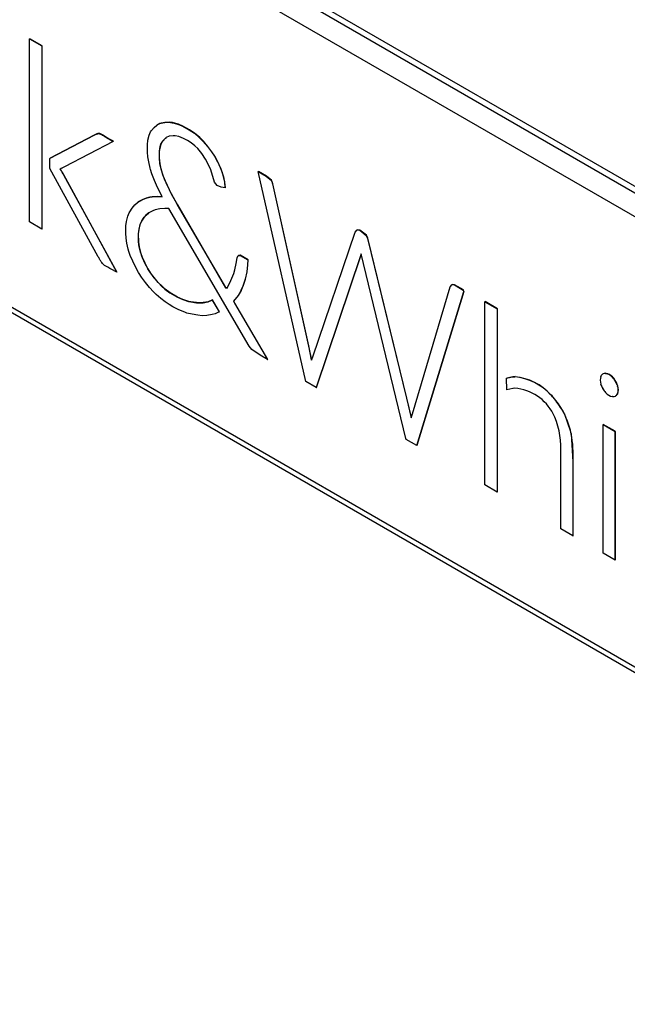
# Model space of a CAD drawing. Header units: millimetres. Extents: x -40 to 419, y 0 to 295.
# Tile 54 of 85: x 313.94 to 316.01, y 118.81 to 122.16. Entities that reach past the tile are written whole.
import ezdxf

# ---------------------------------------------------------------- set-up
doc = ezdxf.new("R2010")
doc.units = ezdxf.units.MM
doc.layers.add('BW4C_TWINTOWER_H', color=7, linetype='Continuous')
doc.layers.add('Standard', color=7, linetype='Continuous')

# ---------------------------------------------------------------- blocks, each defined once
blk = doc.blocks.new('SE')
at = {"layer": 'BW4C_TWINTOWER_H', "color": 7, "linetype": 'Continuous'}
for p, q in [((309.6821, 125.2579), (318.0472, 120.4283)), ((310.1166, 124.9854), (318.015, 120.4252)), ((310.0816, 124.9243), (317.9792, 120.3646)), ((317.9792, 118.8313), (310.0816, 123.391)), ((310.092, 123.3681), (317.9943, 118.8057)), ((313.9769, 122.0911), (313.9776, 122.0915)), ((313.9769, 122.0911), (314.0188, 122.0669)), ((313.9769, 121.4678), (313.9769, 122.0911)), ((314.0195, 122.0673), (313.9776, 122.0915)), ((314.0188, 122.0669), (314.0195, 122.0673)), ((314.0188, 122.0669), (314.0188, 121.4437)), ((314.0195, 121.4441), (314.0195, 122.0673)), ((314.4008, 121.7894), (314.4103, 121.7977)), ((314.4103, 121.7977), (314.4185, 121.8021)), ((314.4103, 121.7977), (314.4111, 121.7981)), ((314.4192, 121.8026), (314.4111, 121.7981)), ((314.4185, 121.8021), (314.4242, 121.804)), ((314.4185, 121.8021), (314.4192, 121.8026)), ((314.4249, 121.8044), (314.4192, 121.8026)), ((314.4242, 121.804), (314.4373, 121.8065)), ((314.4242, 121.804), (314.4249, 121.8044)), ((314.438, 121.8069), (314.4249, 121.8044)), ((314.4373, 121.8065), (314.4515, 121.807)), ((314.4373, 121.8065), (314.438, 121.8069)), ((314.4522, 121.8074), (314.438, 121.8069)), ((314.4515, 121.807), (314.4522, 121.8074)), ((314.4515, 121.807), (314.4629, 121.8057)), ((314.4637, 121.8062), (314.4522, 121.8074)), ((314.4629, 121.8057), (314.4637, 121.8062)), ((314.4629, 121.8057), (314.4663, 121.805)), ((314.467, 121.8054), (314.4637, 121.8062)), ((314.4663, 121.805), (314.467, 121.8054)), ((314.4663, 121.805), (314.4836, 121.7999)), ((314.4843, 121.8004), (314.467, 121.8054)), ((314.4836, 121.7999), (314.4843, 121.8004)), ((314.4836, 121.7999), (314.4986, 121.7937)), ((314.4993, 121.7941), (314.4843, 121.8004)), ((314.4986, 121.7937), (314.4993, 121.7941)), ((314.4986, 121.7937), (314.5206, 121.7815)), ((314.5213, 121.7819), (314.4993, 121.7941)), ((314.0467, 121.6845), (314.1964, 121.7629)), ((314.1971, 121.7633), (314.0474, 121.6849)), ((314.1964, 121.7629), (314.2011, 121.7654)), ((314.1964, 121.7629), (314.1971, 121.7633)), ((314.2018, 121.7658), (314.1971, 121.7633)), ((314.2011, 121.7654), (314.2092, 121.7683)), ((314.2011, 121.7654), (314.2018, 121.7658)), ((314.2092, 121.7683), (314.2099, 121.7687)), ((314.2092, 121.7683), (314.2099, 121.7684)), ((314.2099, 121.7684), (314.2107, 121.7688)), ((314.2107, 121.7688), (314.2099, 121.7687)), ((314.2099, 121.7684), (314.2108, 121.7685)), ((314.2108, 121.7685), (314.2115, 121.7689)), ((314.38, 121.7467), (314.3847, 121.7637)), ((314.3847, 121.7637), (314.3892, 121.7742)), ((314.3892, 121.7742), (314.3925, 121.7794)), ((314.3925, 121.7794), (314.4008, 121.7894)), ((314.4525, 121.7593), (314.4424, 121.7553)), ((314.4656, 121.7611), (314.4525, 121.7593)), ((314.4721, 121.761), (314.4656, 121.7611)), ((314.4849, 121.7583), (314.4721, 121.761)), ((314.501, 121.7523), (314.4849, 121.7583)), ((314.5206, 121.7815), (314.5213, 121.7819)), ((314.5206, 121.7815), (314.538, 121.7696)), ((314.5387, 121.77), (314.5213, 121.7819)), ((314.538, 121.7696), (314.5387, 121.77)), ((314.538, 121.7696), (314.5556, 121.7545)), ((314.5563, 121.7549), (314.5387, 121.77)), ((314.2619, 121.7419), (314.0959, 121.6557)), ((314.2386, 121.7554), (314.2393, 121.7558)), ((314.2386, 121.7554), (314.2528, 121.7472)), ((314.2535, 121.7476), (314.2393, 121.7558)), ((314.2528, 121.7472), (314.2535, 121.7476)), ((314.2528, 121.7472), (314.2619, 121.7419)), ((314.2626, 121.7423), (314.2535, 121.7476)), ((314.2619, 121.7419), (314.2626, 121.7423)), ((314.3781, 121.7308), (314.38, 121.7467)), ((314.3782, 121.7054), (314.3781, 121.7308)), ((314.4211, 121.7239), (314.4181, 121.7081)), ((314.4188, 121.7085), (314.4218, 121.7243)), ((314.4236, 121.732), (314.4211, 121.7239)), ((314.4211, 121.7239), (314.4218, 121.7243)), ((314.4218, 121.7243), (314.4243, 121.7324)), ((314.4297, 121.7428), (314.4236, 121.732)), ((314.4236, 121.732), (314.4243, 121.7324)), ((314.4243, 121.7324), (314.4304, 121.7432)), ((314.4386, 121.7523), (314.4297, 121.7428)), ((314.4297, 121.7428), (314.4304, 121.7432)), ((314.4304, 121.7432), (314.4393, 121.7527)), ((314.4424, 121.7553), (314.4386, 121.7523)), ((314.4386, 121.7523), (314.4393, 121.7527)), ((314.4393, 121.7527), (314.4428, 121.7554)), ((314.515, 121.7454), (314.501, 121.7523)), ((314.5272, 121.7375), (314.515, 121.7454)), ((314.5397, 121.7273), (314.5272, 121.7375)), ((314.5495, 121.7181), (314.5397, 121.7273)), ((314.5556, 121.7545), (314.5563, 121.7549)), ((314.5556, 121.7545), (314.5681, 121.7421)), ((314.5688, 121.7425), (314.5563, 121.7549)), ((314.5681, 121.7421), (314.5688, 121.7425)), ((314.5681, 121.7421), (314.583, 121.7247)), ((314.5837, 121.7251), (314.5688, 121.7425)), ((314.583, 121.7247), (314.5837, 121.7251)), ((314.583, 121.7247), (314.5967, 121.7066)), ((314.5974, 121.707), (314.5837, 121.7251)), ((314.3795, 121.6899), (314.3782, 121.7054)), ((314.4181, 121.7081), (314.4188, 121.7085)), ((314.4181, 121.7081), (314.4182, 121.6856)), ((314.4189, 121.686), (314.4188, 121.7085)), ((314.5633, 121.7012), (314.5495, 121.7181)), ((314.5764, 121.6821), (314.5633, 121.7012)), ((314.5967, 121.7066), (314.5974, 121.707)), ((314.5967, 121.7066), (314.6067, 121.6913)), ((314.6074, 121.6917), (314.5974, 121.707)), ((314.6067, 121.6913), (314.6074, 121.6917)), ((314.6067, 121.6913), (314.617, 121.6725)), ((314.6177, 121.6729), (314.6074, 121.6917)), ((314.0457, 121.684), (314.0467, 121.6845)), ((314.0457, 121.684), (314.0464, 121.6844)), ((314.0457, 121.6494), (314.0457, 121.684)), ((314.0474, 121.6849), (314.0464, 121.6844)), ((314.0467, 121.6845), (314.0474, 121.6849)), ((314.3826, 121.6723), (314.3795, 121.6899)), ((314.3877, 121.6514), (314.3826, 121.6723)), ((314.4182, 121.6856), (314.4189, 121.686)), ((314.4182, 121.6856), (314.4203, 121.6658)), ((314.421, 121.6662), (314.4189, 121.686)), ((314.4203, 121.6658), (314.421, 121.6662)), ((314.4203, 121.6658), (314.4243, 121.6483)), ((314.425, 121.6487), (314.421, 121.6662)), ((314.5875, 121.6605), (314.5764, 121.6821)), ((314.5941, 121.6449), (314.5875, 121.6605)), ((314.617, 121.6725), (314.6177, 121.6729)), ((314.617, 121.6725), (314.6265, 121.652)), ((314.6272, 121.6524), (314.6177, 121.6729)), ((314.211, 121.3493), (314.0457, 121.6494)), ((314.0809, 121.6481), (314.0806, 121.648)), ((314.0806, 121.648), (314.0812, 121.6473)), ((314.084, 121.6493), (314.081, 121.6481)), ((314.0812, 121.6473), (314.0819, 121.6477)), ((314.0819, 121.6477), (314.0815, 121.6483)), ((314.0843, 121.6495), (314.084, 121.6493)), ((314.0848, 121.6498), (314.0843, 121.6495)), ((314.0959, 121.6557), (314.0848, 121.6498)), ((314.0865, 121.6393), (314.0872, 121.6397)), ((314.0865, 121.6393), (314.087, 121.6385)), ((314.087, 121.6385), (314.0877, 121.6389)), ((314.087, 121.6385), (314.0877, 121.6373)), ((314.0877, 121.6389), (314.0872, 121.6397)), ((314.0884, 121.6377), (314.0877, 121.6389)), ((314.0877, 121.6373), (314.0884, 121.6377)), ((314.0877, 121.6373), (314.0999, 121.6153)), ((314.0881, 121.6515), (314.0891, 121.6521)), ((314.3891, 121.6462), (314.3877, 121.6514)), ((314.3938, 121.6319), (314.3891, 121.6462)), ((314.4027, 121.6093), (314.3938, 121.6319)), ((314.4243, 121.6483), (314.425, 121.6487)), ((314.4243, 121.6483), (314.4305, 121.6276)), ((314.4312, 121.6281), (314.425, 121.6487)), ((314.4305, 121.6276), (314.4312, 121.6281)), ((314.4305, 121.6276), (314.4357, 121.6141)), ((314.4364, 121.6145), (314.4312, 121.6281)), ((314.6069, 121.6028), (314.5941, 121.6449)), ((314.6265, 121.652), (314.6272, 121.6524)), ((314.6265, 121.652), (314.633, 121.635)), ((314.6337, 121.6354), (314.6272, 121.6524)), ((314.633, 121.635), (314.6337, 121.6354)), ((314.633, 121.635), (314.6369, 121.6214)), ((314.6376, 121.6218), (314.6337, 121.6354)), ((314.7555, 121.6391), (314.7562, 121.6395)), ((314.7555, 121.6391), (314.7824, 121.6235)), ((314.9172, 120.925), (314.7555, 121.6391)), ((314.7831, 121.6239), (314.7562, 121.6395)), ((314.7824, 121.6235), (314.7831, 121.6239)), ((314.7824, 121.6235), (314.8002, 121.6094)), ((314.8009, 121.6098), (314.7831, 121.6239)), ((314.0999, 121.6153), (314.1006, 121.6157)), ((314.0999, 121.6153), (314.2736, 121.2965)), ((314.2743, 121.2969), (314.1006, 121.6157)), ((314.413, 121.5857), (314.4027, 121.6093)), ((314.4357, 121.6141), (314.4364, 121.6145)), ((314.4357, 121.6141), (314.4451, 121.5926)), ((314.4458, 121.593), (314.4364, 121.6145)), ((314.4451, 121.5926), (314.4458, 121.593)), ((314.4451, 121.5926), (314.4595, 121.5633)), ((314.4602, 121.5637), (314.4458, 121.593)), ((314.6161, 121.5919), (314.6069, 121.6028)), ((314.6292, 121.5863), (314.6161, 121.5919)), ((314.6369, 121.6214), (314.6376, 121.6218)), ((314.6369, 121.6214), (314.6406, 121.6036)), ((314.6413, 121.604), (314.6376, 121.6218)), ((314.6406, 121.6036), (314.6413, 121.604)), ((314.6406, 121.6036), (314.6424, 121.5837)), ((314.6431, 121.5841), (314.6413, 121.604)), ((314.8002, 121.6094), (314.8009, 121.6098)), ((314.8002, 121.6094), (314.8044, 121.5977)), ((314.8051, 121.5981), (314.8009, 121.6098)), ((314.8044, 121.5977), (314.8051, 121.5981)), ((314.8044, 121.5977), (314.9265, 121.0458)), ((314.9273, 121.0462), (314.8051, 121.5981)), ((314.4248, 121.5611), (314.413, 121.5857)), ((314.4289, 121.5533), (314.4248, 121.5611)), ((314.4595, 121.5633), (314.4602, 121.5637)), ((314.4595, 121.5633), (314.4803, 121.5259)), ((314.481, 121.5263), (314.4602, 121.5637)), ((314.6424, 121.5837), (314.6292, 121.5863)), ((314.6424, 121.5837), (314.6431, 121.5841)), ((314.326, 121.5153), (314.3355, 121.5267)), ((314.3355, 121.5267), (314.3441, 121.5343)), ((314.3441, 121.5343), (314.346, 121.5356)), ((314.346, 121.5356), (314.3591, 121.5431)), ((314.346, 121.5356), (314.3467, 121.536)), ((314.3598, 121.5435), (314.3467, 121.536)), ((314.3591, 121.5431), (314.3735, 121.549)), ((314.3591, 121.5431), (314.3598, 121.5435)), ((314.3742, 121.5494), (314.3598, 121.5435)), ((314.3735, 121.549), (314.3857, 121.5522)), ((314.3735, 121.549), (314.3742, 121.5494)), ((314.3864, 121.5526), (314.3742, 121.5494)), ((314.3857, 121.5522), (314.3939, 121.5533)), ((314.3857, 121.5522), (314.3864, 121.5526)), ((314.3946, 121.5537), (314.3864, 121.5526)), ((314.3939, 121.5533), (314.4122, 121.5542)), ((314.3939, 121.5533), (314.3946, 121.5537)), ((314.4129, 121.5546), (314.3946, 121.5537)), ((314.4122, 121.5542), (314.4129, 121.5546)), ((314.4122, 121.5542), (314.4289, 121.5533)), ((314.4287, 121.5537), (314.4129, 121.5546)), ((314.4803, 121.5259), (314.481, 121.5263)), ((314.4803, 121.5259), (314.6443, 121.2443)), ((314.645, 121.2447), (314.481, 121.5263)), ((314.3114, 121.4876), (314.3157, 121.4985)), ((314.3157, 121.4985), (314.3178, 121.5024)), ((314.3178, 121.5024), (314.326, 121.5153)), ((314.3727, 121.4908), (314.3668, 121.4838)), ((314.3675, 121.4842), (314.3734, 121.4912)), ((314.3828, 121.4988), (314.3727, 121.4908)), ((314.3727, 121.4908), (314.3734, 121.4912)), ((314.3734, 121.4912), (314.3834, 121.4991)), ((314.3961, 121.506), (314.3828, 121.4988)), ((314.4051, 121.5096), (314.3961, 121.506)), ((314.4199, 121.5126), (314.4051, 121.5096)), ((314.438, 121.514), (314.4199, 121.5126)), ((314.4467, 121.514), (314.438, 121.514)), ((314.4506, 121.5137), (314.4467, 121.514)), ((314.7241, 121.0458), (314.4506, 121.5137)), ((314.0188, 121.4437), (313.9769, 121.4678)), ((314.3046, 121.4543), (314.3067, 121.4697)), ((314.3067, 121.4697), (314.3114, 121.4876)), ((314.3528, 121.4583), (314.3489, 121.4428)), ((314.3496, 121.4432), (314.3535, 121.4587)), ((314.3585, 121.471), (314.3528, 121.4583)), ((314.3528, 121.4583), (314.3535, 121.4587)), ((314.3535, 121.4587), (314.3592, 121.4714)), ((314.3668, 121.4838), (314.3585, 121.471)), ((314.3585, 121.471), (314.3592, 121.4714)), ((314.3592, 121.4714), (314.3675, 121.4842)), ((314.3668, 121.4838), (314.3675, 121.4842)), ((314.0188, 121.4437), (314.0195, 121.4441)), ((314.3045, 121.4293), (314.3046, 121.4543)), ((314.3055, 121.4126), (314.3045, 121.4293)), ((314.3489, 121.4428), (314.347, 121.427)), ((314.347, 121.427), (314.3477, 121.4274)), ((314.347, 121.427), (314.3475, 121.3995)), ((314.3477, 121.4274), (314.3496, 121.4432)), ((314.3482, 121.3999), (314.3477, 121.4274)), ((314.3489, 121.4428), (314.3496, 121.4432)), ((314.9407, 121.0093), (315.0851, 121.4337)), ((315.0851, 121.4337), (315.0921, 121.4412)), ((315.0921, 121.4412), (315.0928, 121.4416)), ((315.0921, 121.4412), (315.1007, 121.44)), ((315.1014, 121.4404), (315.0928, 121.4416)), ((315.1007, 121.44), (315.1014, 121.4404)), ((315.1007, 121.44), (315.1227, 121.4223)), ((315.1235, 121.4227), (315.1014, 121.4404)), ((315.1227, 121.4223), (315.1235, 121.4227)), ((315.1227, 121.4223), (315.1276, 121.4118)), ((315.1283, 121.4122), (315.1235, 121.4227)), ((314.3083, 121.3956), (314.3055, 121.4126)), ((314.313, 121.3758), (314.3083, 121.3956)), ((314.3475, 121.3995), (314.3482, 121.3999)), ((314.3475, 121.3995), (314.3497, 121.3834)), ((314.3504, 121.3838), (314.3482, 121.3999)), ((315.1276, 121.4118), (315.1283, 121.4122)), ((315.1276, 121.4118), (315.2604, 120.8679)), ((315.2611, 120.8683), (315.1283, 121.4122)), ((314.3155, 121.3669), (314.313, 121.3758)), ((314.32, 121.3539), (314.3155, 121.3669)), ((314.3497, 121.3834), (314.3504, 121.3838)), ((314.3497, 121.3834), (314.3543, 121.3644)), ((314.355, 121.3648), (314.3504, 121.3838)), ((314.3543, 121.3644), (314.355, 121.3648)), ((314.3543, 121.3644), (314.3592, 121.3498)), ((314.36, 121.3502), (314.355, 121.3648)), ((315.1047, 121.3556), (314.9527, 120.9045)), ((314.9535, 120.9049), (315.1054, 121.356)), ((315.1058, 121.3595), (315.1047, 121.3556)), ((315.1047, 121.3556), (315.1054, 121.356)), ((315.1054, 121.356), (315.1061, 121.3584)), ((315.2578, 120.7308), (315.1058, 121.3595)), ((314.3283, 121.3342), (314.32, 121.3539)), ((314.3376, 121.315), (314.3283, 121.3342)), ((314.3592, 121.3498), (314.36, 121.3502)), ((314.3592, 121.3498), (314.3605, 121.3467)), ((314.3612, 121.3471), (314.36, 121.3502)), ((314.3605, 121.3467), (314.3612, 121.3471)), ((314.3605, 121.3467), (314.3693, 121.3271)), ((314.37, 121.3275), (314.3612, 121.3471)), ((314.3693, 121.3271), (314.37, 121.3275)), ((314.3693, 121.3271), (314.3793, 121.3083)), ((314.38, 121.3087), (314.37, 121.3275)), ((314.6761, 121.3055), (314.6808, 121.3264)), ((314.6808, 121.3264), (314.6836, 121.3459)), ((314.6836, 121.3459), (314.6875, 121.3538)), ((314.6875, 121.3538), (314.6882, 121.3542)), ((314.6875, 121.3538), (314.6937, 121.3542)), ((314.6944, 121.3546), (314.6882, 121.3542)), ((314.6937, 121.3542), (314.6944, 121.3546)), ((314.6937, 121.3542), (314.7201, 121.3391)), ((314.7208, 121.3395), (314.6944, 121.3546)), ((314.7193, 121.3219), (314.7167, 121.2978)), ((314.7174, 121.2982), (314.72, 121.3224)), ((314.7201, 121.3391), (314.7193, 121.3219)), ((314.7193, 121.3219), (314.72, 121.3224)), ((314.72, 121.3224), (314.7208, 121.3395)), ((314.7201, 121.3391), (314.7208, 121.3395)), ((314.2736, 121.2965), (314.2546, 121.3075)), ((314.2736, 121.2965), (314.2743, 121.2969)), ((314.3477, 121.2964), (314.3376, 121.315)), ((314.3498, 121.2927), (314.3477, 121.2964)), ((314.3583, 121.2796), (314.3498, 121.2927)), ((314.3793, 121.3083), (314.38, 121.3087)), ((314.3793, 121.3083), (314.3883, 121.294)), ((314.389, 121.2944), (314.38, 121.3087)), ((314.3883, 121.294), (314.389, 121.2944)), ((314.3883, 121.294), (314.4002, 121.2781)), ((314.4009, 121.2785), (314.389, 121.2944)), ((314.6626, 121.2684), (314.6723, 121.2922)), ((314.6723, 121.2922), (314.6761, 121.3055)), ((314.7167, 121.2978), (314.7112, 121.2732)), ((314.7119, 121.2736), (314.7174, 121.2982)), ((314.7167, 121.2978), (314.7174, 121.2982)), ((314.3714, 121.2621), (314.3583, 121.2796)), ((314.3851, 121.2453), (314.3714, 121.2621)), ((314.4002, 121.2781), (314.4009, 121.2785)), ((314.4002, 121.2781), (314.4144, 121.2615)), ((314.4151, 121.2619), (314.4009, 121.2785)), ((314.4144, 121.2615), (314.4151, 121.2619)), ((314.4144, 121.2615), (314.4272, 121.2486)), ((314.4279, 121.249), (314.4151, 121.2619)), ((314.6491, 121.2421), (314.6626, 121.2684)), ((314.7112, 121.2732), (314.7045, 121.2524)), ((314.7052, 121.2528), (314.7119, 121.2736)), ((314.7112, 121.2732), (314.7119, 121.2736)), ((315.4153, 121.2546), (315.4161, 121.255)), ((315.4235, 121.2542), (315.4161, 121.255)), ((314.3988, 121.2302), (314.3851, 121.2453)), ((314.4081, 121.2211), (314.3988, 121.2302)), ((314.4272, 121.2486), (314.4279, 121.249)), ((314.4272, 121.2486), (314.4379, 121.2393)), ((314.4386, 121.2397), (314.4279, 121.249)), ((314.4379, 121.2393), (314.4386, 121.2397)), ((314.4379, 121.2393), (314.4545, 121.2266)), ((314.4552, 121.227), (314.4386, 121.2397)), ((314.4545, 121.2266), (314.4552, 121.227)), ((314.4545, 121.2266), (314.4801, 121.2119)), ((314.4808, 121.2123), (314.4552, 121.227)), ((314.6443, 121.2443), (314.645, 121.2447)), ((314.6443, 121.2443), (314.6491, 121.2421)), ((314.6494, 121.2427), (314.645, 121.2447)), ((314.6969, 121.2352), (314.6869, 121.2172)), ((314.6877, 121.2176), (314.6976, 121.2356)), ((314.7045, 121.2524), (314.6969, 121.2352)), ((314.6969, 121.2352), (314.6976, 121.2356)), ((314.6976, 121.2356), (314.7052, 121.2528)), ((314.7045, 121.2524), (314.7052, 121.2528)), ((315.28, 120.8149), (315.4085, 121.2471)), ((315.4548, 121.2308), (315.2946, 120.7071)), ((315.2953, 120.7076), (315.4555, 121.2312)), ((315.4085, 121.2471), (315.4153, 121.2546)), ((315.4153, 121.2546), (315.4228, 121.2538)), ((315.4228, 121.2538), (315.4235, 121.2542)), ((315.4228, 121.2538), (315.4533, 121.2362)), ((315.454, 121.2366), (315.4235, 121.2542)), ((315.4533, 121.2362), (315.454, 121.2366)), ((315.4533, 121.2362), (315.4548, 121.2308)), ((315.4555, 121.2312), (315.454, 121.2366)), ((315.4548, 121.2308), (315.4555, 121.2312)), ((314.4237, 121.2076), (314.4081, 121.2211)), ((314.4385, 121.196), (314.4237, 121.2076)), ((314.4522, 121.1865), (314.4385, 121.196)), ((314.4801, 121.2119), (314.4808, 121.2123)), ((314.4801, 121.2119), (314.4985, 121.2038)), ((314.4992, 121.2042), (314.4808, 121.2123)), ((314.4985, 121.2038), (314.4992, 121.2042)), ((314.4985, 121.2038), (314.5181, 121.1973)), ((314.5189, 121.1977), (314.4992, 121.2042)), ((314.5181, 121.1973), (314.5189, 121.1977)), ((314.5181, 121.1973), (314.5257, 121.1957)), ((314.5264, 121.1961), (314.5189, 121.1977)), ((314.5257, 121.1957), (314.5264, 121.1961)), ((314.5257, 121.1957), (314.545, 121.1929)), ((314.5457, 121.1933), (314.5264, 121.1961)), ((314.545, 121.1929), (314.5457, 121.1933)), ((314.545, 121.1929), (314.5609, 121.1925)), ((314.5617, 121.1929), (314.5457, 121.1933)), ((314.5609, 121.1925), (314.5676, 121.1931)), ((314.5609, 121.1925), (314.5617, 121.1929)), ((314.5683, 121.1935), (314.5617, 121.1929)), ((314.5676, 121.1931), (314.5838, 121.1962)), ((314.5676, 121.1931), (314.5683, 121.1935)), ((314.5845, 121.1966), (314.5683, 121.1935)), ((314.5838, 121.1962), (314.599, 121.2023)), ((314.5838, 121.1962), (314.5845, 121.1966)), ((314.5997, 121.2027), (314.5845, 121.1966)), ((314.599, 121.2023), (314.5997, 121.2027)), ((314.599, 121.2023), (314.6224, 121.1616)), ((314.6231, 121.162), (314.5997, 121.2027)), ((314.6869, 121.2172), (314.6714, 121.1983)), ((314.6714, 121.1983), (314.6721, 121.1987)), ((314.6714, 121.1983), (314.6751, 121.1917)), ((314.6721, 121.1987), (314.6877, 121.2176)), ((314.6758, 121.1921), (314.6721, 121.1987)), ((314.6751, 121.1917), (314.6758, 121.1921)), ((314.6751, 121.1917), (314.7873, 120.9999)), ((314.788, 121.0004), (314.6758, 121.1921)), ((314.6869, 121.2172), (314.6877, 121.2176)), ((315.5267, 121.1963), (315.5274, 121.1967)), ((315.5267, 121.1963), (315.5686, 121.1721)), ((315.5267, 120.573), (315.5267, 121.1963)), ((315.5693, 121.1725), (315.5274, 121.1967)), ((314.4651, 121.179), (314.4522, 121.1865)), ((314.4856, 121.1689), (314.4651, 121.179)), ((314.5056, 121.1607), (314.4856, 121.1689)), ((314.5128, 121.1581), (314.5056, 121.1607)), ((314.5301, 121.1536), (314.5128, 121.1581)), ((314.6093, 121.1552), (314.5983, 121.1525)), ((314.6224, 121.1616), (314.6093, 121.1552)), ((314.6224, 121.1616), (314.6231, 121.162)), ((315.5686, 121.1721), (315.5693, 121.1725)), ((315.5686, 121.1721), (315.5686, 120.5489)), ((315.5693, 120.5493), (315.5693, 121.1725)), ((314.5503, 121.1502), (314.5301, 121.1536)), ((314.5645, 121.149), (314.5503, 121.1502)), ((314.5804, 121.1496), (314.5645, 121.149)), ((314.5983, 121.1525), (314.5804, 121.1496)), ((314.7333, 121.0334), (314.7241, 121.0458)), ((314.7623, 121.0144), (314.7333, 121.0334)), ((314.9265, 121.0458), (314.9273, 121.0462)), ((314.9265, 121.0458), (314.9364, 120.9973)), ((314.9369, 120.9987), (314.9273, 121.0462)), ((314.7873, 120.9999), (314.7623, 121.0144)), ((314.7873, 120.9999), (314.788, 121.0004)), ((314.9364, 120.9973), (314.9407, 121.0093)), ((314.9527, 120.9045), (314.9172, 120.925)), ((315.6008, 120.9364), (315.6213, 120.9405)), ((315.6008, 120.9364), (315.6015, 120.9369)), ((315.6014, 120.8961), (315.6008, 120.9364)), ((315.622, 120.9409), (315.6015, 120.9369)), ((315.6213, 120.9405), (315.622, 120.9409)), ((315.6213, 120.9405), (315.6231, 120.9406)), ((315.6238, 120.941), (315.622, 120.9409)), ((315.6231, 120.9406), (315.6287, 120.9411)), ((315.6231, 120.9406), (315.6238, 120.941)), ((315.6294, 120.9415), (315.6238, 120.941)), ((315.6287, 120.9411), (315.6294, 120.9415)), ((315.9214, 120.9423), (315.9216, 120.9428)), ((315.9216, 120.9428), (315.9219, 120.9433)), ((315.9278, 120.9502), (315.9285, 120.9506)), ((315.9278, 120.9502), (315.9282, 120.9505)), ((315.9282, 120.9505), (315.9286, 120.9507)), ((315.9289, 120.9509), (315.9285, 120.9506)), ((315.9286, 120.9507), (315.9293, 120.9511)), ((315.9373, 120.9525), (315.9381, 120.9529)), ((315.9373, 120.9525), (315.9379, 120.9525)), ((315.9379, 120.9524), (315.9386, 120.9528)), ((315.9379, 120.9524), (315.939, 120.9524)), ((315.9386, 120.9529), (315.938, 120.9529)), ((315.9397, 120.9528), (315.9386, 120.9528)), ((315.939, 120.9524), (315.9397, 120.9528)), ((315.9605, 120.94), (315.9612, 120.9404)), ((315.9605, 120.94), (315.9616, 120.9387)), ((315.9623, 120.9392), (315.9612, 120.9404)), ((315.9616, 120.9387), (315.9623, 120.9392)), ((315.9616, 120.9388), (315.9622, 120.9382)), ((315.9622, 120.9382), (315.9629, 120.9386)), ((315.9629, 120.9386), (315.9623, 120.9392)), ((315.9709, 120.9262), (315.9716, 120.9266)), ((315.9709, 120.9262), (315.9713, 120.9255)), ((315.9713, 120.9255), (315.972, 120.9259)), ((315.9714, 120.9256), (315.9718, 120.9248)), ((315.972, 120.9259), (315.9716, 120.9266)), ((315.9718, 120.9248), (315.9725, 120.9253)), ((315.9725, 120.9253), (315.9721, 120.926)), ((314.9527, 120.9045), (314.9535, 120.9049)), ((315.622, 120.9012), (315.6014, 120.8961)), ((315.6234, 120.9013), (315.622, 120.9012)), ((315.6285, 120.9019), (315.6234, 120.9013)), ((315.9216, 120.9155), (315.9214, 120.9162)), ((315.9218, 120.9147), (315.9216, 120.9155)), ((315.9282, 120.9006), (315.9278, 120.9014)), ((315.9286, 120.8999), (315.9282, 120.9006)), ((315.9379, 120.8874), (315.9373, 120.888)), ((315.9385, 120.8868), (315.9379, 120.8874)), ((315.9778, 120.9111), (315.9785, 120.9115)), ((315.9778, 120.9111), (315.978, 120.9103)), ((315.978, 120.9103), (315.9787, 120.9107)), ((315.978, 120.9103), (315.9783, 120.9095)), ((315.9783, 120.9095), (315.979, 120.9099)), ((315.9788, 120.9107), (315.9785, 120.9115)), ((315.979, 120.9099), (315.9787, 120.9107)), ((315.2604, 120.8679), (315.2611, 120.8683)), ((315.2604, 120.8679), (315.2761, 120.8013)), ((315.2765, 120.8028), (315.2611, 120.8683)), ((315.7507, 120.8797), (315.7514, 120.8801)), ((315.7507, 120.8797), (315.7547, 120.8755)), ((315.7554, 120.8759), (315.7514, 120.8801)), ((315.7547, 120.8755), (315.7554, 120.8759)), ((315.7547, 120.8755), (315.7587, 120.8712)), ((315.7594, 120.8717), (315.7554, 120.8759)), ((315.7587, 120.8712), (315.7594, 120.8717)), ((315.9616, 120.8738), (315.9611, 120.8738)), ((315.9622, 120.8737), (315.9616, 120.8737)), ((315.9714, 120.8757), (315.9709, 120.8755)), ((315.9713, 120.8758), (315.972, 120.8762)), ((315.9717, 120.876), (315.9713, 120.8757)), ((315.9717, 120.876), (315.9724, 120.8764)), ((315.9721, 120.8762), (315.9724, 120.8764)), ((315.9778, 120.8823), (315.9785, 120.8828)), ((315.978, 120.8828), (315.9778, 120.8823)), ((315.9783, 120.8833), (315.978, 120.8828)), ((315.978, 120.8828), (315.9787, 120.8832)), ((315.9783, 120.8833), (315.979, 120.8837)), ((315.9785, 120.8828), (315.9787, 120.8832)), ((315.9787, 120.8832), (315.979, 120.8837)), ((315.7921, 120.824), (315.7928, 120.8244)), ((315.7921, 120.824), (315.7947, 120.8188)), ((315.7954, 120.8192), (315.7928, 120.8244)), ((315.7947, 120.8188), (315.7954, 120.8192)), ((315.798, 120.8141), (315.7954, 120.8192)), ((315.2761, 120.8013), (315.28, 120.8149)), ((315.7614, 120.8099), (315.7591, 120.8145)), ((315.7643, 120.8041), (315.7614, 120.8099)), ((315.7947, 120.8188), (315.7973, 120.8137)), ((315.7973, 120.8137), (315.798, 120.8141)), ((315.7973, 120.8137), (315.8173, 120.7585)), ((315.8173, 120.7585), (315.818, 120.7589)), ((315.8173, 120.7585), (315.8186, 120.7526)), ((315.8193, 120.753), (315.818, 120.7589)), ((315.8186, 120.7526), (315.8193, 120.753)), ((315.8186, 120.7526), (315.8199, 120.7468)), ((315.8206, 120.7472), (315.8193, 120.753)), ((315.9291, 120.7788), (315.9298, 120.7792)), ((315.9291, 120.7788), (315.97, 120.7552)), ((315.9291, 120.3413), (315.9291, 120.7788)), ((315.9707, 120.7556), (315.9298, 120.7792)), ((315.97, 120.7552), (315.9707, 120.7556)), ((315.97, 120.7552), (315.97, 120.3176)), ((315.9707, 120.318), (315.9707, 120.7556)), ((315.2585, 120.728), (315.2578, 120.7308)), ((315.2946, 120.7071), (315.2585, 120.728)), ((315.8199, 120.7468), (315.8206, 120.7472)), ((315.8199, 120.7468), (315.8266, 120.6517)), ((315.2946, 120.7071), (315.2953, 120.7076)), ((315.7848, 120.6411), (315.7848, 120.6758)), ((315.8266, 120.6517), (315.8273, 120.6521)), ((315.8266, 120.6517), (315.8266, 120.617)), ((315.8273, 120.6174), (315.8273, 120.6521)), ((315.7848, 120.4241), (315.7848, 120.6411)), ((315.8266, 120.617), (315.8266, 120.3999)), ((315.8273, 120.4003), (315.8273, 120.6174)), ((315.5686, 120.5489), (315.5267, 120.573)), ((315.5686, 120.5489), (315.5693, 120.5493)), ((315.8266, 120.3999), (315.7848, 120.4241)), ((315.8266, 120.3999), (315.8273, 120.4003)), ((315.97, 120.3176), (315.9291, 120.3413)), ((315.97, 120.3176), (315.9707, 120.318))]:
    blk.add_line(p, q, dxfattribs=at)
for centre, radius, start, end in [((314.2131, 121.7472), 0.0218, 98.6234, 121.3232), ((313.9852, 121.5778), 0.1185, 31.2818, 35.8981), ((313.986, 121.5782), 0.1185, 31.2805, 35.8994), ((313.3058, 121.1882), 0.9024, 28.2751, 29.8727), ((315.6086, 120.7492), 0.1929, 42.5696, 84.0016), ((315.6093, 120.7496), 0.1929, 42.5696, 84.0016), ((315.9585, 120.9293), 0.0393, 160.6588, 199.414), ((315.9309, 120.9135), 0.0396, 41.774, 78.2373), ((315.9316, 120.914), 0.0396, 41.774, 78.2373), ((315.6176, 120.7444), 0.1579, 26.3745, 86.0362), ((315.9682, 120.9122), 0.0391, 220.5187, 259.5418), ((315.9442, 120.8964), 0.0366, 338.9288, 20.9402), ((315.9449, 120.8969), 0.0366, 338.9288, 20.9402), ((315.5094, 120.6977), 0.2762, 355.461, 22.6569), ((315.4732, 120.6657), 0.3571, 15.1293, 24.5601), ((315.4092, 120.6705), 0.4185, 357.4837, 10.5592)]:
    blk.add_arc(centre, radius, start, end, dxfattribs=at)
for centre, major_axis, start_param, end_param in [((315.9519, 120.9103), (-0.0233, 0.0403), 0.035901, 0.360835), ((315.9522, 120.9079), (-0.0244, 0.0423), 5.942252, 6.248865), ((315.9529, 120.9084), (-0.0244, 0.0423), 5.942252, 6.248864), ((315.947, 120.9103), (-0.0249, 0.0431), 4.749815, 5.051724), ((315.9477, 120.9107), (-0.0249, 0.0431), 4.749815, 5.051724), ((315.9432, 120.9114), (0.0273, -0.0473), 1.244327, 1.522736), ((315.9439, 120.9118), (0.0273, -0.0473), 1.244327, 1.522732), ((315.9543, 120.9145), (-0.0256, 0.0443), 1.243486, 1.532694), ((315.9527, 120.9162), (0.0251, -0.0435), 4.752631, 5.050309), ((315.7023, 120.7733), (-0.0893, 0.1546), 4.70696, 5.035199), ((315.703, 120.7737), (0.0893, -0.1546), 1.565368, 1.893606), ((315.9463, 120.9207), (0.0257, -0.0446), 5.947625, 6.239736), ((315.943, 120.9235), (0.0278, -0.0481), 0.036919, 0.303894), ((315.9437, 120.9239), (0.0278, -0.0481), 0.036919, 0.303894)]:
    blk.add_ellipse(centre, major_axis=major_axis, ratio=0.57735, start_param=start_param, end_param=end_param, dxfattribs=at)
for points, degree, knots in [([(314.2108, 121.7685), (314.2138, 121.7684), (314.2164, 121.7678), (314.2187, 121.7666), (314.221, 121.7655), (314.2225, 121.7647), (314.223, 121.7644), (314.2236, 121.7641), (314.2251, 121.7632), (314.2275, 121.7618), (314.2298, 121.7605), (314.2335, 121.7583), (314.2386, 121.7554)], 3, [0, 0, 0, 0, 0.295389, 0.295389, 0.295389, 0.44856, 0.44856, 0.44856, 0.605319, 0.605319, 0.605319, 1, 1, 1, 1]), ([(314.2393, 121.7558), (314.2317, 121.7602), (314.2282, 121.7623), (314.2246, 121.7643), (314.2237, 121.7648), (314.2229, 121.7653), (314.2194, 121.7671), (314.216, 121.7688), (314.2115, 121.7689)], 2, [0, 0, 0, 0.394681, 0.394681, 0.55144, 0.55144, 0.704611, 0.704611, 1, 1, 1]), ([(314.2546, 121.3075), (314.2489, 121.3108), (314.2445, 121.3133), (314.2415, 121.3151), (314.2385, 121.3168), (314.2354, 121.3185), (314.2321, 121.3203), (314.2289, 121.322), (314.2258, 121.3251), (314.2228, 121.3295), (314.2198, 121.334), (314.2181, 121.3366), (314.2176, 121.3374), (314.2172, 121.3382), (314.2165, 121.3393), (314.2156, 121.3409), (314.2148, 121.3424), (314.2133, 121.3452), (314.211, 121.3493)], 3, [0, 0, 0, 0, 0.268628, 0.268628, 0.268628, 0.459814, 0.459814, 0.459814, 0.667244, 0.667244, 0.667244, 0.803915, 0.803915, 0.803915, 0.861749, 0.861749, 0.861749, 1, 1, 1, 1])]:
    blk.add_open_spline(points, degree=degree, knots=knots, dxfattribs=at)

msp = doc.modelspace()

# ---------------------------------------------------------------- block references
at = {"layer": 'Standard'}
msp.add_blockref('SE', (0, 0), dxfattribs=at)

doc.saveas('drawing.dxf')
